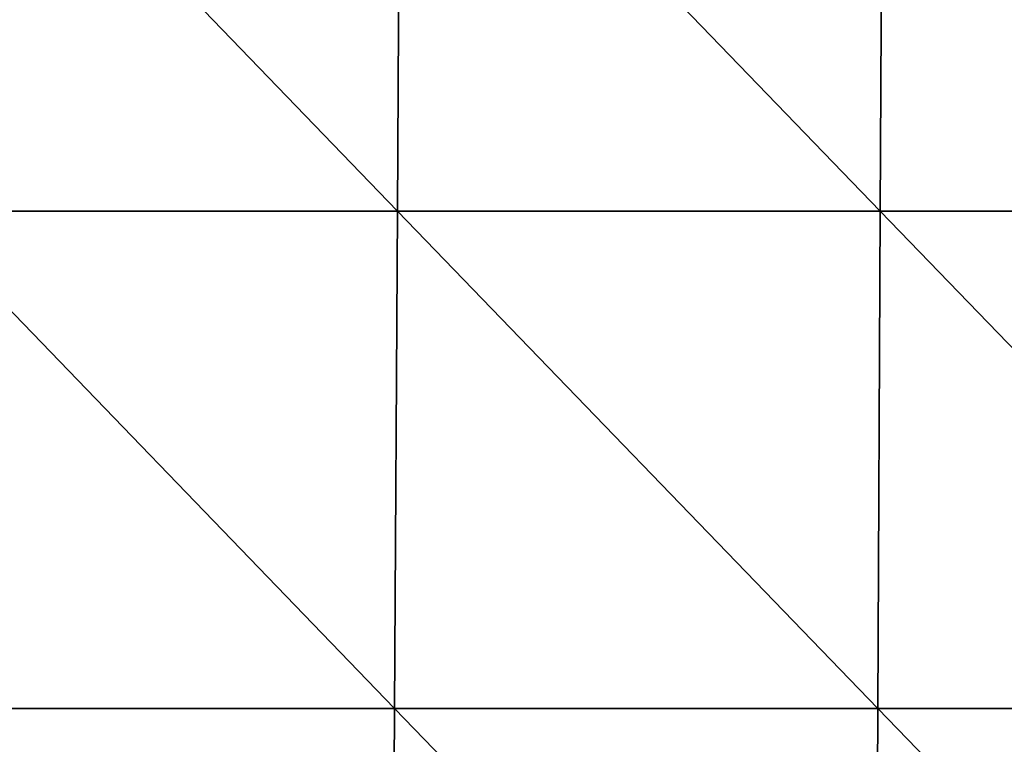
# Model space of a CAD drawing. Header units: millimetres. Extents: x -125 to 125, y -4 to 53.
# Tile 19 of 166: x -87 to -69, y 11 to 25. Entities that reach past the tile are written whole.
import ezdxf

# ---------------------------------------------------------------- set-up
doc = ezdxf.new("R2010")
doc.units = ezdxf.units.MM
doc.header["$LTSCALE"] = 65.185185
doc.layers.add('203', color=7, linetype='CONTINUOUS')
doc.layers.add('205', color=7, linetype='CONTINUOUS')

msp = doc.modelspace()

# ---------------------------------------------------------------- linework, layer by layer
at = {"layer": '203', "color": 7, "linetype": 'CONTINUOUS'}
for points in [[(-89.096, 30.395, 49.735), (-89.153, 21.215, 49.815), (-80.238, 21.215, 49.815), (-89.096, 30.395, 49.735)], [(-80.187, 30.395, 49.735), (-89.096, 30.395, 49.735), (-80.238, 21.215, 49.815), (-80.187, 30.395, 49.735)], [(-80.187, 30.395, 49.735), (-80.238, 21.215, 49.815), (-71.323, 21.215, 49.815), (-80.187, 30.395, 49.735)], [(-71.277, 30.395, 49.735), (-80.187, 30.395, 49.735), (-71.323, 21.215, 49.815), (-71.277, 30.395, 49.735)], [(-71.277, 30.395, 49.735), (-71.323, 21.215, 49.815), (-62.407, 21.215, 49.815), (-71.277, 30.395, 49.735)], [(-62.367, 30.395, 49.735), (-71.277, 30.395, 49.735), (-62.407, 21.215, 49.815), (-62.367, 30.395, 49.735)], [(-89.211, 12.036, 49.895), (-80.29, 12.036, 49.895), (-89.153, 21.215, 49.815), (-89.211, 12.036, 49.895)], [(-89.153, 21.215, 49.815), (-80.29, 12.036, 49.895), (-80.238, 21.215, 49.815), (-89.153, 21.215, 49.815)], [(-80.29, 12.036, 49.895), (-71.369, 12.036, 49.895), (-80.238, 21.215, 49.815), (-80.29, 12.036, 49.895)], [(-80.238, 21.215, 49.815), (-71.369, 12.036, 49.895), (-71.323, 21.215, 49.815), (-80.238, 21.215, 49.815)], [(-71.369, 12.036, 49.895), (-62.447, 12.036, 49.895), (-71.323, 21.215, 49.815), (-71.369, 12.036, 49.895)], [(-71.323, 21.215, 49.815), (-62.447, 12.036, 49.895), (-62.407, 21.215, 49.815), (-71.323, 21.215, 49.815)], [(-89.268, 2.856, 49.975), (-80.341, 2.856, 49.975), (-89.211, 12.036, 49.895), (-89.268, 2.856, 49.975)], [(-89.211, 12.036, 49.895), (-80.341, 2.856, 49.975), (-80.29, 12.036, 49.895), (-89.211, 12.036, 49.895)], [(-80.341, 2.856, 49.975), (-71.414, 2.856, 49.975), (-80.29, 12.036, 49.895), (-80.341, 2.856, 49.975)], [(-80.29, 12.036, 49.895), (-71.414, 2.856, 49.975), (-71.369, 12.036, 49.895), (-80.29, 12.036, 49.895)], [(-71.414, 2.856, 49.975), (-62.488, 2.856, 49.975), (-71.369, 12.036, 49.895), (-71.414, 2.856, 49.975)], [(-71.369, 12.036, 49.895), (-62.488, 2.856, 49.975), (-62.447, 12.036, 49.895), (-71.369, 12.036, 49.895)]]:
    msp.add_3dface(points, dxfattribs=at)
at = {"layer": '205', "color": 7, "linetype": 'CONTINUOUS'}
for points in [[(-89.096, 30.395, -49.735), (-80.238, 21.215, -49.815), (-89.153, 21.215, -49.815), (-89.096, 30.395, -49.735)], [(-89.096, 30.395, -49.735), (-80.187, 30.395, -49.735), (-80.238, 21.215, -49.815), (-89.096, 30.395, -49.735)], [(-80.187, 30.395, -49.735), (-71.323, 21.215, -49.815), (-80.238, 21.215, -49.815), (-80.187, 30.395, -49.735)], [(-80.187, 30.395, -49.735), (-71.277, 30.395, -49.735), (-71.323, 21.215, -49.815), (-80.187, 30.395, -49.735)], [(-71.277, 30.395, -49.735), (-62.407, 21.215, -49.815), (-71.323, 21.215, -49.815), (-71.277, 30.395, -49.735)], [(-71.277, 30.395, -49.735), (-62.367, 30.395, -49.735), (-62.407, 21.215, -49.815), (-71.277, 30.395, -49.735)], [(-80.29, 12.036, -49.895), (-89.211, 12.036, -49.895), (-89.153, 21.215, -49.815), (-80.29, 12.036, -49.895)], [(-80.238, 21.215, -49.815), (-80.29, 12.036, -49.895), (-89.153, 21.215, -49.815), (-80.238, 21.215, -49.815)], [(-71.369, 12.036, -49.895), (-80.29, 12.036, -49.895), (-80.238, 21.215, -49.815), (-71.369, 12.036, -49.895)], [(-71.323, 21.215, -49.815), (-71.369, 12.036, -49.895), (-80.238, 21.215, -49.815), (-71.323, 21.215, -49.815)], [(-62.447, 12.036, -49.895), (-71.369, 12.036, -49.895), (-71.323, 21.215, -49.815), (-62.447, 12.036, -49.895)], [(-62.407, 21.215, -49.815), (-62.447, 12.036, -49.895), (-71.323, 21.215, -49.815), (-62.407, 21.215, -49.815)], [(-80.341, 2.856, -49.975), (-89.268, 2.856, -49.975), (-89.211, 12.036, -49.895), (-80.341, 2.856, -49.975)], [(-80.29, 12.036, -49.895), (-80.341, 2.856, -49.975), (-89.211, 12.036, -49.895), (-80.29, 12.036, -49.895)], [(-71.414, 2.856, -49.975), (-80.341, 2.856, -49.975), (-80.29, 12.036, -49.895), (-71.414, 2.856, -49.975)], [(-71.369, 12.036, -49.895), (-71.414, 2.856, -49.975), (-80.29, 12.036, -49.895), (-71.369, 12.036, -49.895)], [(-62.488, 2.856, -49.975), (-71.414, 2.856, -49.975), (-71.369, 12.036, -49.895), (-62.488, 2.856, -49.975)], [(-62.447, 12.036, -49.895), (-62.488, 2.856, -49.975), (-71.369, 12.036, -49.895), (-62.447, 12.036, -49.895)]]:
    msp.add_3dface(points, dxfattribs=at)

doc.saveas('drawing.dxf')
